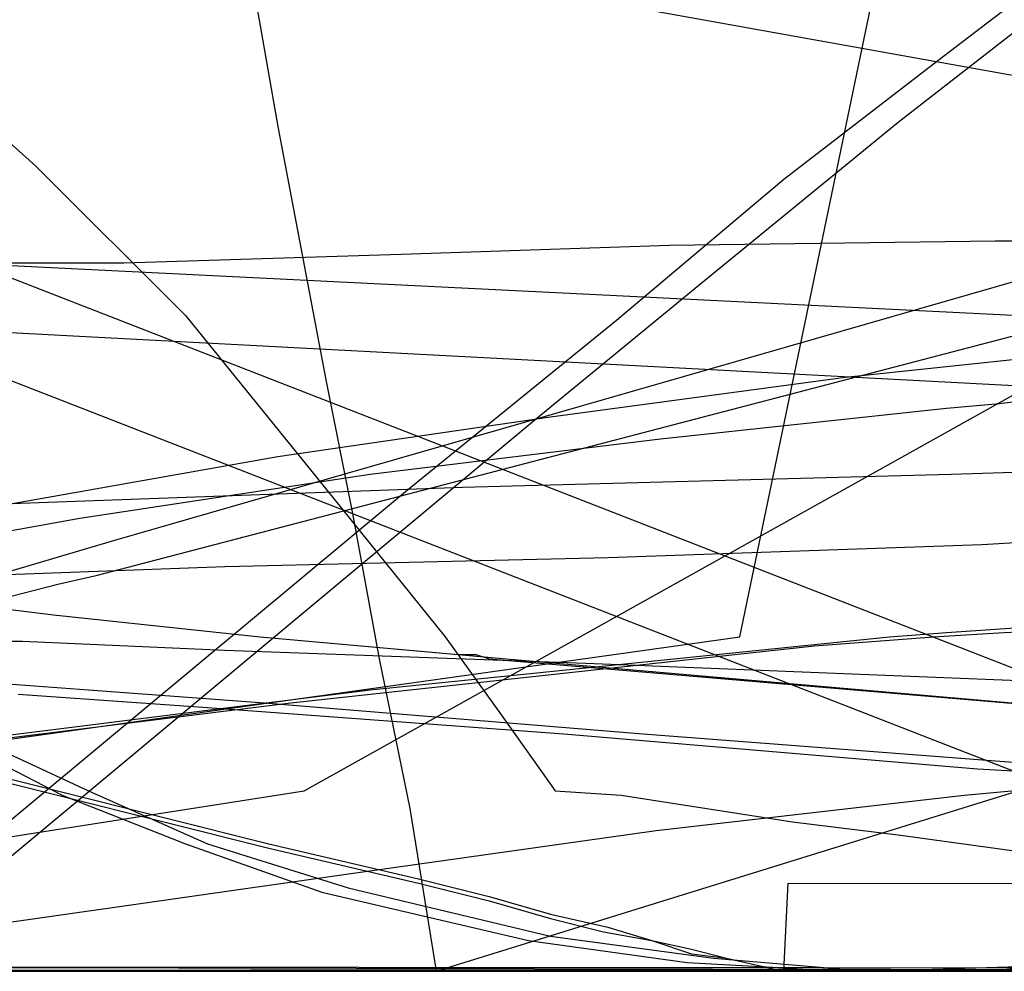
# Model space of a CAD drawing. Header units: millimetres. Extents: x 0 to 1298, y -1 to 755.
# Tile 146 of 179: x 38 to 60, y 0 to 22. Entities that reach past the tile are written whole.
import ezdxf

# ---------------------------------------------------------------- set-up
doc = ezdxf.new("R2010")
doc.units = ezdxf.units.MM
doc.layers.add('1', color=7, linetype='Continuous')

# ---------------------------------------------------------------- blocks, each defined once
blk = doc.blocks.new('PART001')
at = {"layer": '1'}
blk.add_lwpolyline([(0, 0), (707.5, 0), (707.5, 65), (0, 65)], close=True, dxfattribs=at)
blk = doc.blocks.new('PART003')
at = {"layer": '1'}
blk.add_lwpolyline([(0, 0), (300, 0), (300, 40), (0, 40)], close=True, dxfattribs=at)
blk = doc.blocks.new('PART005')
at = {"layer": '1'}
blk.add_lwpolyline([(0, 0), (200, 0), (200, 40), (0, 40)], close=True, dxfattribs=at)
blk = doc.blocks.new('PART006')
at = {"layer": '1'}
blk.add_lwpolyline([(0, 40), (0, 0), (300, 0), (300, 40)], close=True, dxfattribs=at)
blk = doc.blocks.new('PART007')
at = {"layer": '1'}
blk.add_lwpolyline([(36.3, 4.7), (43.5, 2.9), (46.9, 2.1), (48.5, 1.7), (49.9, 1.3), (51.2, 1), (52.2, 0.7), (53.1, 0.5), (53.9, 0.3), (55.2, 0), (55.3, 2), (244.8, 1.9)], dxfattribs=at)
blk = doc.blocks.new('PART009')
at = {"layer": '1'}
blk.add_lwpolyline([(195, 0), (195, 90), (0, 90), (0, 0)], close=True, dxfattribs=at)
blk = doc.blocks.new('PART011')
at = {"layer": '1'}
blk.add_lwpolyline([(361.6, 0), (362.9, 24.9), (1.3, 42.9), (0, 17.9)], close=True, dxfattribs=at)
blk = doc.blocks.new('PART012')
at = {"layer": '1'}
blk.add_lwpolyline([(251.4, 291.7), (195.7, 295.2), (145.5, 298.3), (127.4, 299.4), (109.2, 300.4), (91.1, 301.2), (80.7, 301.5), (73, 301.7), (57.8, 301.9), (42.4, 302), (31.8, 302.1), (21.1, 302.2), (10.7, 302.3), (5.7, 302.4), (0.8, 302.4), (0.2, 56.7), (0, 0), (81, 0), (295.2, 0)], dxfattribs=at)
blk = doc.blocks.new('PART013')
at = {"layer": '1'}
blk.add_lwpolyline([(54.1, 133.2), (0, 140.8), (29.3, 0.1), (81.9, 0)], close=True, dxfattribs=at)
blk = doc.blocks.new('PART017')
at = {"layer": '1'}
blk.add_lwpolyline([(20.7, 135.6), (25.2, 114.1), (29.7, 92.5), (33.9, 71.1), (36.3, 59), (38.5, 47.2), (40.6, 35.8), (41.7, 30.2), (42.7, 24.9), (43.7, 19.2), (44.8, 13.4), (45.4, 10.4), (46, 7.1), (46.7, 3.7), (47.3, 0), (85.7, 11.9), (91.8, 12.9), (97.7, 13.8), (103.4, 14.7), (109, 15.5)], dxfattribs=at)
blk = doc.blocks.new('PART018')
at = {"layer": '1'}
blk.add_lwpolyline([(201.2, 0), (201.2, 68), (0, 68), (0, 0)], close=True, dxfattribs=at)
blk = doc.blocks.new('PART019')
at = {"layer": '1'}
blk.add_lwpolyline([(25.8, 5.6), (40, 9.8), (45.2, 11.3), (83.8, 22.4), (124, 33.8)], dxfattribs=at)
blk = doc.blocks.new('PART020')
at = {"layer": '1'}
blk.add_lwpolyline([(132.3, 0), (132.3, 60.7), (0, 60.7), (0, 0)], close=True, dxfattribs=at)
blk = doc.blocks.new('PART021')
at = {"layer": '1'}
blk.add_lwpolyline([(13.3, 123.5), (13.2, 120.4), (12.9, 114.7), (12.7, 109.9), (12, 102.2), (11.4, 96.1), (10.6, 88.4), (9.6, 80.4), (8.7, 73.9), (7.8, 68.2), (6.4, 59.8), (5.4, 53.6), (4.9, 50.6), (4.4, 47.8), (1, 27.7), (72.1, 0), (155.4, 73.8), (149, 90), (147.6, 93.8), (145.4, 99.3), (141.4, 109.9), (139, 116.3), (136.8, 122.7)], dxfattribs=at)
blk = doc.blocks.new('PART022')
at = {"layer": '1'}
blk.add_lwpolyline([(36.6, 5.4), (39.4, 4.1), (42.1, 2.9), (45.3, 1.9), (49.9, 0.8), (53.6, 0.3), (57.1, 0), (60.3, 0.1), (64.3, 0.4), (66.9, 0.7), (68.1, 0.9), (69.2, 1.1), (72.4, 1.7), (78.5, 2.9), (83.7, 4), (92.4, 5.9), (100.6, 7.7), (105.4, 8.7), (109.9, 9.7)], dxfattribs=at)
blk = doc.blocks.new('PART023')
at = {"layer": '1'}
blk.add_lwpolyline([(162, 0), (162, 207.1), (0, 207.1), (0, 0)], close=True, dxfattribs=at)
blk = doc.blocks.new('PART024')
at = {"layer": '1'}
blk.add_lwpolyline([(80.1, 0), (80.1, 182), (0, 182), (0, 0)], close=True, dxfattribs=at)
blk = doc.blocks.new('PART027')
at = {"layer": '1'}
blk.add_lwpolyline([(105, 0), (105, 105), (0, 105), (0, 0)], close=True, dxfattribs=at)
blk = doc.blocks.new('PART030')
at = {"layer": '1'}
blk.add_lwpolyline([(70, 0), (70, 140), (0, 140), (0, 0)], close=True, dxfattribs=at)
blk = doc.blocks.new('PART033')
at = {"layer": '1'}
blk.add_lwpolyline([(70, 0), (70, 200), (0, 200), (0, 0)], close=True, dxfattribs=at)
blk = doc.blocks.new('PART034')
at = {"layer": '1'}
blk.add_lwpolyline([(70, 200), (0, 200), (0, 0), (70, 0)], close=True, dxfattribs=at)
blk = doc.blocks.new('PART036')
at = {"layer": '1'}
blk.add_lwpolyline([(0, 0), (540, 0), (540, 65), (0, 65)], close=True, dxfattribs=at)
blk = doc.blocks.new('PART038')
at = {"layer": '1'}
blk.add_lwpolyline([(36.3, 20), (38.2, 18.3), (41.6, 14.9), (44.6, 11.2), (47.5, 7.6), (48.8, 5.8), (50, 4.1), (51.5, 4), (55.4, 3.4), (57.8, 3.1), (60, 2.8), (62.1, 2.5), (64.1, 2.3), (68, 1.8), (70.4, 1.6), (72.9, 1.4), (78.2, 0.9), (83.6, 0.6), (89.2, 0.3), (94.9, 0.1), (100.7, 0), (156.4, 0)], dxfattribs=at)
blk = doc.blocks.new('PART040')
at = {"layer": '1'}
blk.add_lwpolyline([(54.2, 7.6), (81.9, 140.9), (29.3, 140.8), (0, 0)], close=True, dxfattribs=at)
blk = doc.blocks.new('PART041')
at = {"layer": '1'}
blk.add_lwpolyline([(312.5, 0), (313.8, 24.9), (1.3, 41.5), (0, 16.5)], close=True, dxfattribs=at)
blk = doc.blocks.new('PART042')
at = {"layer": '1'}
blk.add_lwpolyline([(250.1, 263.5), (0, 263.5), (0.2, 206.8), (0.9, 8.4), (5.3, 8.5), (10.2, 8.5), (15.3, 8.6), (20.6, 8.7), (37.1, 9), (42.5, 9.2), (51.2, 9.4), (59.7, 9.7), (77.9, 10.8), (80.8, 11), (96.1, 12.3), (114.5, 14.1), (132.8, 16), (173.3, 20.5), (218.2, 25.5), (253.2, 29.4)], dxfattribs=at)
blk = doc.blocks.new('PART043')
at = {"layer": '1'}
blk.add_lwpolyline([(0, 156), (15.2, 9.9), (25.8, 10.2), (36.8, 10.6), (47.9, 11), (59, 11.3), (74.7, 11.8), (94.6, 12.6), (95.6, 12.6), (113.7, 13.2), (132.8, 14), (152.5, 15), (172.2, 16.2)], dxfattribs=at)
blk = doc.blocks.new('PART044')
at = {"layer": '1'}
blk.add_lwpolyline([(36.3, 4.6), (43.5, 2.8), (46.9, 2), (48.5, 1.6), (49.9, 1.2), (51.1, 0.9), (52.2, 0.7), (53.1, 0.4), (53.9, 0.3), (55.2, 0), (55.3, 2), (234.7, 1.8)], dxfattribs=at)
blk = doc.blocks.new('PART045')
at = {"layer": '1'}
blk.add_lwpolyline([(22, 4.5), (38.7, 8.8), (39.6, 9), (74.8, 18.2), (140.4, 35.6)], dxfattribs=at)
blk = doc.blocks.new('PART046')
at = {"layer": '1'}
blk.add_lwpolyline([(37.5, 1.1), (45.2, 2.2), (52.3, 3.2), (59.3, 4), (66.9, 4.7), (74.4, 5.3), (83.9, 5.9), (102.9, 6.7), (142.9, 6.7)], dxfattribs=at)
blk = doc.blocks.new('PART047')
at = {"layer": '1'}
blk.add_lwpolyline([(80.2, 0), (80.2, 182), (0, 182), (0, 0)], close=True, dxfattribs=at)
blk = doc.blocks.new('PART048')
at = {"layer": '1'}
blk.add_lwpolyline([(36.1, 5.4), (38.8, 4), (41.6, 2.9), (44.7, 1.8), (49.4, 0.7), (53, 0.2), (56.6, 0), (59.8, 0), (63.8, 0.4), (66.3, 0.7), (67.6, 0.9), (68.6, 1.1), (71.8, 1.6), (77.9, 2.8), (83.2, 4), (91.8, 5.9), (100.1, 7.7), (104.8, 8.7), (109.4, 9.6)], dxfattribs=at)
blk = doc.blocks.new('PART049')
at = {"layer": '1'}
blk.add_lwpolyline([(4.2, 76.3), (4.9, 68.7), (6.7, 45.6), (7.2, 38), (7.7, 30.6), (8.3, 23.5), (8.7, 16.7), (12.1, 16.5), (15.7, 16.4), (23.6, 16.2), (31.9, 16.1), (40.2, 16.1), (46.5, 16.3), (52.6, 16.5), (60, 16.6), (67.4, 16.6), (77.3, 16.5), (87.1, 16.5), (104.2, 17), (121.3, 17.8)], dxfattribs=at)
blk = doc.blocks.new('PART051')
at = {"layer": '1'}
blk.add_lwpolyline([(10.5, 123.1), (11.3, 119), (12.4, 113.2), (13, 109.4), (13.4, 105.8), (13.7, 99.1), (13.7, 91.8), (13.5, 86.3), (13.3, 81.8), (12.9, 76.3), (12.5, 70.6), (12, 65.8), (11.6, 61.7), (10.9, 55.6), (10.3, 51), (7.5, 27.5), (78.1, 0), (153.6, 70.2)], dxfattribs=at)
blk = doc.blocks.new('PART054')
at = {"layer": '1'}
blk.add_lwpolyline([(3.6, 73.6), (2.6, 55.6), (2.1, 46.3), (1.7, 37.5), (1.4, 28.7), (1.2, 24.4), (1, 20.3), (0.9, 16.4), (0.7, 12.7), (0.6, 10.1), (0.4, 7.3), (0.3, 5.8), (0.1, 2.3), (0, 0.3), (4.1, 0.2), (8, 0.2), (15.5, 0.1), (22.7, 0.1), (29.9, 0), (50.6, 0), (71.7, 0.1), (91.3, 0.3), (110.8, 0.4)], dxfattribs=at)
blk = doc.blocks.new('PART056')
at = {"layer": '1'}
blk.add_lwpolyline([(0, 32), (0, 0), (137, 0), (137, 32)], close=True, dxfattribs=at)
blk = doc.blocks.new('PART058')
at = {"layer": '1'}
blk.add_lwpolyline([(174, 70.4), (37, 70.4), (37, 48.2), (17.5, 48.2), (0, 26.1), (0, 19.1), (0.9, 18), (15.1, 0), (174, 0), (174, 18)], close=True, dxfattribs=at)
blk = doc.blocks.new('PART059')
at = {"layer": '1'}
blk.add_lwpolyline([(231.3, 92.5), (37.7, 92.5), (34.1, 92.4), (30, 92.2), (25.7, 91.4), (21.6, 90.2), (17.3, 88.7), (13.3, 86.5), (9.6, 83.8), (7.8, 81.9), (6.2, 80), (4.7, 77.6), (3.5, 75.3), (2.4, 73), (1.4, 70.4), (0.8, 67.8), (0.3, 65.2), (0.1, 63), (0, 60.7), (0, 15), (0, 0), (269, 0)], dxfattribs=at)
blk = doc.blocks.new('PART061')
at = {"layer": '1'}
blk.add_lwpolyline([(33.1, 9.2), (39.2, 10.3), (45.8, 11.3), (52.4, 12.1), (58.9, 12.8), (60.1, 12.9), (62.5, 13.2), (63.6, 13.3), (65.4, 13.4), (65.9, 13.4), (73.6, 13.8), (81.7, 14.1), (92.6, 14.3), (103.6, 14.3), (114.8, 14.2)], dxfattribs=at)
blk = doc.blocks.new('PART062')
at = {"layer": '1'}
blk.add_lwpolyline([(137, 32), (0, 32), (0, 0), (137, 0)], close=True, dxfattribs=at)
blk = doc.blocks.new('PART063')
at = {"layer": '1'}
blk.add_lwpolyline([(268.9, 139.8), (26.9, 139.8), (21.6, 116.1), (18.3, 101.6), (14.7, 86.6), (12.1, 76.4), (10.9, 71.7), (6.8, 56.1), (2.6, 40.9), (0, 31.2), (174, 0)], dxfattribs=at)
blk = doc.blocks.new('PART064')
at = {"layer": '1'}
blk.add_lwpolyline([(36.4, 7.5), (37.9, 7.5), (42.5, 7.3), (50.7, 7), (68.3, 6.3), (78, 5.9), (87.4, 5.5), (94.3, 5.2), (103.8, 4.8), (115.4, 4.2)], dxfattribs=at)
blk = doc.blocks.new('PART065')
at = {"layer": '1'}
blk.add_lwpolyline([(36.4, 7.5), (37.9, 7.5), (42.5, 7.3), (50.7, 7), (68.3, 6.3), (78, 5.9), (87.4, 5.5), (94.3, 5.2), (103.8, 4.8), (115.4, 4.2)], dxfattribs=at)
blk = doc.blocks.new('PART066')
at = {"layer": '1'}
blk.add_lwpolyline([(0, 51.3), (0, 44.3), (17.6, 22.2), (37, 22.2), (37, 0), (174, 0), (174, 70.4), (15.2, 70.4), (0.9, 52.4)], close=True, dxfattribs=at)
blk = doc.blocks.new('PART067')
at = {"layer": '1'}
blk.add_lwpolyline([(4.9, 94.8), (0, 0), (15.9, 5), (18.4, 5.8), (22.8, 7.1), (27.2, 8.2), (31.7, 9.3), (37.5, 10.6), (43.7, 11.7), (49.9, 12.6), (56.6, 13.5), (63.2, 14.2), (64.1, 14.3), (67.1, 14.6), (67.4, 14.6), (68.8, 14.7), (69.7, 14.8), (76.4, 15.2), (82.9, 15.4), (92.7, 15.5), (102.2, 15.5), (110.2, 15.4)], dxfattribs=at)
blk = doc.blocks.new('PART071')
at = {"layer": '1'}
blk.add_lwpolyline([(174, 139.7), (0, 108.6), (2.7, 98.9), (6.8, 83.6), (10.9, 68.1), (12.1, 63.3), (14.7, 53.1), (18.3, 38.2), (21.6, 23.6), (26.9, 0), (268.9, 0)], dxfattribs=at)
blk = doc.blocks.new('PART072')
at = {"layer": '1'}
blk.add_lwpolyline([(245.1, 92.9), (240.7, 93.6), (236.5, 94), (35.6, 94), (31.4, 93.6), (26.9, 92.9), (22.7, 91.7), (18.2, 90.1), (14, 87.7), (10.2, 84.9), (8.2, 82.9), (6.5, 80.8), (4.9, 78.4), (2.5, 73.6), (1.5, 70.9), (0.8, 68.1), (0.3, 65.4), (0.1, 62.8), (0, 60.7), (0, 15), (0, 0), (272, 0)], dxfattribs=at)
blk = doc.blocks.new('PART073')
at = {"layer": '1'}
blk.add_lwpolyline([(231.3, 92.5), (37.8, 92.5), (34.1, 92.4), (30, 92.2), (25.7, 91.4), (21.6, 90.2), (17.4, 88.7), (13.3, 86.5), (9.7, 83.8), (7.8, 81.9), (6.2, 80), (4.7, 77.6), (3.5, 75.3), (2.4, 73), (1.4, 70.4), (0.8, 67.8), (0.3, 65.2), (0.2, 63), (0, 60.7), (0, 15), (0, 0), (269, 0)], dxfattribs=at)
blk = doc.blocks.new('PART074')
at = {"layer": '1'}
blk.add_lwpolyline([(245.1, 92.9), (240.7, 93.6), (236.5, 93.9), (232.8, 94), (39.3, 94), (35.6, 93.9), (31.4, 93.6), (26.9, 92.9), (22.7, 91.7), (18.2, 90.1), (14, 87.7), (10.2, 84.9), (8.2, 82.9), (6.5, 80.8), (4.9, 78.4), (2.5, 73.6), (1.5, 70.8), (0.8, 68.1), (0.3, 65.4), (0.1, 62.8), (0, 60.7), (0, 15), (0, 0), (272, 0)], dxfattribs=at)
blk = doc.blocks.new('PART075')
at = {"layer": '1'}
blk.add_lwpolyline([(3.3, 82.3), (1.4, 45.4), (0, 17.8), (23, 0), (26, 0.7), (31.8, 2.1), (37.9, 3.1), (44.3, 4.1), (151.4, 63.9)], dxfattribs=at)
blk = doc.blocks.new('PART077')
at = {"layer": '1'}
blk.add_lwpolyline([(35, 0), (172, 0), (172, 70), (15.2, 70), (0, 51), (0, 44), (16.8, 23), (35, 23)], close=True, dxfattribs=at)
blk = doc.blocks.new('PART078')
at = {"layer": '1'}
blk.add_lwpolyline([(4.2, 82.6), (0, 0.2), (22.2, 3.4), (33.8, 4.9), (45.8, 6.4), (57.6, 7.6), (58.9, 7.7), (61.9, 7.9), (62.5, 8), (66.4, 8.2), (68, 8.4), (78.7, 8.9), (88.9, 9.2), (99.4, 9.5), (117.2, 9.5)], dxfattribs=at)
blk = doc.blocks.new('PART079')
at = {"layer": '1'}
blk.add_lwpolyline([(169.1, 157.1), (0, 112.6), (1.9, 102.8), (4, 92.3), (6.3, 80.9), (8.5, 69.9), (9.5, 64.5), (9.6, 64), (10.6, 58.8), (11.6, 53.2), (12.9, 45.2), (14.2, 37.3), (15.3, 29.3), (16, 22.8), (16.6, 16.1), (18.1, 0), (505.7, 0)], dxfattribs=at)
blk = doc.blocks.new('PART080')
at = {"layer": '1'}
blk.add_lwpolyline([(140, 0), (140, 32.4), (0, 32.4), (0, 0)], close=True, dxfattribs=at)
blk = doc.blocks.new('PART083')
at = {"layer": '1'}
blk.add_lwpolyline([(29.7, 9.2), (38.6, 8.1), (43.3, 7.6), (47.8, 7.2), (48.2, 7.2), (48.5, 7.1), (65, 5.7), (80.4, 4.8), (84.6, 4.5), (89.1, 4.3), (110, 3.1)], dxfattribs=at)
blk = doc.blocks.new('PART085')
at = {"layer": '1'}
blk.add_lwpolyline([(140, 32.5), (0, 32.4), (0, 0), (140, 0.1)], close=True, dxfattribs=at)
blk = doc.blocks.new('PART086')
at = {"layer": '1'}
blk.add_lwpolyline([(172, 70), (35, 70), (35, 47), (16.8, 47), (0, 26), (0, 18.9), (15.2, 0), (172, 0)], close=True, dxfattribs=at)
blk = doc.blocks.new('PART088')
at = {"layer": '1'}
blk.add_lwpolyline([(245.1, 93.5), (34.1, 93.5), (30.1, 93.2), (25.7, 92.5), (21.7, 91.3), (17.4, 89.8), (13.4, 87.5), (9.7, 84.8), (7.9, 83), (6.2, 81), (4.8, 78.7), (3.5, 76.4), (2.5, 74.1), (1.5, 71.5), (0.8, 68.8), (0.3, 66.3), (0.2, 64.5), (0, 61.7), (0, 16), (0, 0), (279.2, 0)], dxfattribs=at)
blk = doc.blocks.new('PART089')
at = {"layer": '1'}
blk.add_lwpolyline([(246.7, 95), (35.6, 95), (31.4, 94.7), (26.9, 93.9), (22.7, 92.7), (18.3, 91.2), (14.1, 88.8), (10.2, 86), (8.2, 84), (6.5, 81.9), (5, 79.4), (3.7, 77.1), (2.6, 74.7), (1.5, 71.9), (0.9, 69.2), (0.4, 66.5), (0.2, 64.8), (0, 61.7), (0, 16), (0, 0), (282.2, 0)], dxfattribs=at)
blk = doc.blocks.new('PART090')
at = {"layer": '1'}
blk.add_lwpolyline([(246.7, 95), (35.6, 95), (31.4, 94.7), (26.9, 93.9), (22.7, 92.7), (18.3, 91.1), (14.1, 88.8), (10.2, 86), (8.2, 84), (6.5, 81.9), (5, 79.4), (3.7, 77.1), (2.6, 74.7), (1.5, 71.9), (0.9, 69.2), (0.4, 66.4), (0.2, 64.8), (0, 61.7), (0, 16), (0, 0), (282.2, 0)], dxfattribs=at)
blk = doc.blocks.new('PART091')
at = {"layer": '1'}
blk.add_lwpolyline([(4.1, 80.6), (0, 0.2), (20.3, 3.1), (31.9, 4.6), (44, 6.1), (55.9, 7.4), (58.6, 7.6), (60.2, 7.7), (62.4, 7.8), (63.8, 7.9), (65.4, 8), (66.5, 8.1), (76.8, 8.6), (87.4, 9), (97.8, 9.2), (115.7, 9.2)], dxfattribs=at)
blk = doc.blocks.new('PART092')
at = {"layer": '1'}
blk.add_lwpolyline([(245, 93.5), (34.1, 93.5), (30, 93.2), (25.6, 92.4), (21.6, 91.3), (17.3, 89.8), (13.3, 87.5), (9.6, 84.8), (7.8, 82.9), (6.2, 81), (4.7, 78.6), (3.4, 76.3), (2.4, 74.1), (1.4, 71.4), (0.7, 68.8), (0.3, 66.2), (0.1, 64.4), (0, 61.7), (0, 16), (0, 0), (279.1, 0)], dxfattribs=at)
blk = doc.blocks.new('PART093')
at = {"layer": '1'}
blk.add_lwpolyline([(32.1, 8.9), (38.6, 8.1), (43.3, 7.6), (48.9, 7.1), (65, 5.7), (66.1, 5.7), (66.6, 5.6), (66.9, 5.6), (73.5, 5.2), (80.9, 4.7), (84.7, 4.5), (89.1, 4.3), (110.1, 3.1)], dxfattribs=at)
blk = doc.blocks.new('PART095')
at = {"layer": '1'}
blk.add_lwpolyline([(0, 32.4), (0, 0), (140, 0.1), (140, 32.5)], close=True, dxfattribs=at)
blk = doc.blocks.new('PART097')
at = {"layer": '1'}
blk.add_lwpolyline([(0, 32.4), (0, 0), (140, 0), (140, 32.4)], close=True, dxfattribs=at)
blk = doc.blocks.new('PART100')
at = {"layer": '1'}
blk.add_lwpolyline([(147.6, 155), (0, 112.9), (1.6, 104), (1.9, 102), (3.3, 94.4), (4.9, 85.2), (6.4, 76.2), (7.1, 71.4), (7.3, 69.9), (7.7, 67.5), (8, 65.5), (8.2, 64), (8.6, 61.6), (9, 58.1), (10.3, 48.9), (11.4, 40.1), (12.3, 31.4), (12.8, 24.2), (13.3, 17.1), (14.1, 0), (455.5, 0)], dxfattribs=at)
blk = doc.blocks.new('PART101')
at = {"layer": '1'}
blk.add_lwpolyline([(35, 47), (16.8, 47), (0, 26), (0, 19), (15.2, 0), (172, 0.1), (172, 70.1), (35, 70)], close=True, dxfattribs=at)
blk = doc.blocks.new('PART102')
at = {"layer": '1'}
blk.add_lwpolyline([(33.5, 0), (46.6, 10.9), (51.4, 14.8), (55.2, 18), (58.7, 20.7), (67.6, 27.5), (75.9, 33.3), (82.7, 37.7), (88.8, 41.8), (95.3, 45.7), (102.2, 49.9), (108.9, 53.8), (115.8, 57.6), (122.5, 61.1), (161.5, 80.3), (106.7, 80.9), (87.7, 81.5), (68, 81.9), (58.1, 82.4), (47.9, 83), (39.2, 83.5), (30, 84.1), (21.5, 84.8), (0, 86.7)], close=True, dxfattribs=at)
blk = doc.blocks.new('PART104')
at = {"layer": '1'}
blk.add_lwpolyline([(172, 0), (172, 70), (15.2, 70.1), (0, 51.1), (0, 44.1), (16.8, 23.1), (35, 23.1), (35, 0.1)], close=True, dxfattribs=at)
blk = doc.blocks.new('PART106')
at = {"layer": '1'}
blk.add_lwpolyline([(37.8, 6.3), (42, 6), (50.2, 5.4), (59.6, 4.6), (68.5, 4.1), (78.3, 3.5), (87.9, 3.1), (107.5, 2)], dxfattribs=at)
blk = doc.blocks.new('PART107')
at = {"layer": '1'}
blk.add_lwpolyline([(267.3, 0), (267.3, 160.9), (0, 160.9), (0, 0), (133.7, 0)], close=True, dxfattribs=at)
blk = doc.blocks.new('PART108')
at = {"layer": '1'}
blk.add_lwpolyline([(35.3, 6.7), (39.4, 6.4), (43.4, 6.1), (52, 5.4), (61.1, 4.7), (70.1, 4.1), (80, 3.6), (89.4, 3.2), (109, 2.1)], dxfattribs=at)
blk = doc.blocks.new('PART109')
at = {"layer": '1'}
blk.add_lwpolyline([(264.2, 0), (264.2, 159.3), (0, 159.3), (0, 0), (132.1, 0)], close=True, dxfattribs=at)
blk = doc.blocks.new('PART110')
at = {"layer": '1'}
blk.add_lwpolyline([(264.2, 0), (264.2, 159.4), (0, 159.4), (0, 0), (132.1, 0)], close=True, dxfattribs=at)
blk = doc.blocks.new('PART111')
at = {"layer": '1'}
blk.add_lwpolyline([(267.2, 0), (267.2, 160.8), (0, 160.8), (0, 0), (133.6, 0)], close=True, dxfattribs=at)
blk = doc.blocks.new('PART113')
at = {"layer": '1'}
blk.add_lwpolyline([(108.4, 83.4), (89.4, 84), (69.6, 84.4), (59.7, 84.9), (49.5, 85.5), (40.8, 86), (31.7, 86.6), (23.1, 87.3), (0, 89.3), (34.5, 0), (49.5, 12.5), (53.4, 15.7), (57.8, 19.3), (62.3, 22.8), (70.1, 28.7), (74.4, 31.8), (78.3, 34.5), (84.9, 38.8), (91.2, 43), (97.8, 47), (104.5, 51.1), (111.3, 55)], dxfattribs=at)
blk = doc.blocks.new('PART116')
at = {"layer": '1'}
blk.add_lwpolyline([(36.3, 4.7), (43.5, 2.9), (46.9, 2.1), (48.5, 1.7), (49.9, 1.3), (51.2, 1), (52.2, 0.7), (53.1, 0.5), (53.9, 0.3), (55.2, 0), (55.3, 2), (244.8, 1.9)], dxfattribs=at)
blk = doc.blocks.new('PART119')
at = {"layer": '1'}
blk.add_lwpolyline([(361.6, 0), (362.9, 24.9), (1.3, 42.9), (0, 17.9)], close=True, dxfattribs=at)
blk = doc.blocks.new('PART120')
at = {"layer": '1'}
blk.add_lwpolyline([(251.4, 291.7), (195.7, 295.2), (145.5, 298.3), (127.4, 299.4), (109.2, 300.4), (91.1, 301.2), (80.7, 301.5), (73, 301.7), (57.8, 301.9), (42.4, 302), (31.8, 302.1), (21.1, 302.2), (10.7, 302.3), (5.7, 302.4), (0.8, 302.4), (0.2, 56.7), (0, 0), (81, 0), (295.2, 0)], dxfattribs=at)
blk = doc.blocks.new('PART121')
at = {"layer": '1'}
blk.add_lwpolyline([(54.1, 133.2), (0, 140.8), (29.3, 0.1), (81.9, 0)], close=True, dxfattribs=at)
blk = doc.blocks.new('PART125')
at = {"layer": '1'}
blk.add_lwpolyline([(20.7, 135.6), (25.2, 114.1), (29.7, 92.5), (33.9, 71.1), (36.3, 59), (38.5, 47.2), (40.6, 35.8), (41.7, 30.2), (42.7, 24.9), (43.7, 19.2), (44.8, 13.4), (45.4, 10.4), (46, 7.1), (46.7, 3.7), (47.3, 0), (85.7, 11.9), (91.8, 12.9), (97.7, 13.8), (103.4, 14.7), (109, 15.5)], dxfattribs=at)
blk = doc.blocks.new('PART126')
at = {"layer": '1'}
blk.add_lwpolyline([(201.2, 0), (201.2, 68), (0, 68), (0, 0)], close=True, dxfattribs=at)
blk = doc.blocks.new('PART127')
at = {"layer": '1'}
blk.add_lwpolyline([(25.8, 5.6), (40, 9.8), (45.2, 11.3), (83.8, 22.4), (124, 33.8)], dxfattribs=at)
blk = doc.blocks.new('PART128')
at = {"layer": '1'}
blk.add_lwpolyline([(132.3, 0), (132.3, 60.7), (0, 60.7), (0, 0)], close=True, dxfattribs=at)
blk = doc.blocks.new('PART129')
at = {"layer": '1'}
blk.add_lwpolyline([(13.3, 123.5), (13.2, 120.4), (12.9, 114.7), (12.7, 109.9), (12, 102.2), (11.4, 96.1), (10.6, 88.4), (9.6, 80.4), (8.7, 73.9), (7.8, 68.2), (6.4, 59.8), (5.4, 53.6), (4.9, 50.6), (4.4, 47.8), (1, 27.7), (72.1, 0), (155.4, 73.8), (149, 90), (147.6, 93.8), (145.4, 99.3), (141.4, 109.9), (139, 116.3), (136.8, 122.7)], dxfattribs=at)
blk = doc.blocks.new('PART130')
at = {"layer": '1'}
blk.add_lwpolyline([(36.6, 5.4), (39.4, 4.1), (42.1, 2.9), (45.3, 1.9), (49.9, 0.8), (53.6, 0.3), (57.1, 0), (60.3, 0.1), (64.3, 0.4), (66.9, 0.7), (68.1, 0.9), (69.2, 1.1), (72.4, 1.7), (78.5, 2.9), (83.7, 4), (92.4, 5.9), (100.6, 7.7), (105.4, 8.7), (109.9, 9.7)], dxfattribs=at)
blk = doc.blocks.new('PART131')
at = {"layer": '1'}
blk.add_lwpolyline([(80.1, 0), (80.1, 182), (0, 182), (0, 0)], close=True, dxfattribs=at)
blk = doc.blocks.new('PART140')
at = {"layer": '1'}
blk.add_lwpolyline([(36.3, 20), (38.2, 18.3), (41.6, 14.9), (44.6, 11.2), (47.5, 7.6), (48.8, 5.8), (50, 4.1), (51.5, 4), (55.4, 3.4), (57.8, 3.1), (60, 2.8), (62.1, 2.5), (64.1, 2.3), (68, 1.8), (70.4, 1.6), (72.9, 1.4), (78.2, 0.9), (83.6, 0.6), (89.2, 0.3), (94.9, 0.1), (100.7, 0), (156.4, 0)], dxfattribs=at)
blk = doc.blocks.new('PART142')
at = {"layer": '1'}
blk.add_lwpolyline([(54.2, 7.6), (81.9, 140.9), (29.3, 140.8), (0, 0)], close=True, dxfattribs=at)
blk = doc.blocks.new('PART143')
at = {"layer": '1'}
blk.add_lwpolyline([(312.5, 0), (313.8, 24.9), (1.3, 41.5), (0, 16.5)], close=True, dxfattribs=at)
blk = doc.blocks.new('PART144')
at = {"layer": '1'}
blk.add_lwpolyline([(250.1, 263.5), (0, 263.5), (0.2, 206.8), (0.9, 8.4), (5.3, 8.5), (10.2, 8.5), (15.3, 8.6), (20.6, 8.7), (37.1, 9), (42.5, 9.2), (51.2, 9.4), (59.7, 9.7), (77.9, 10.8), (80.8, 11), (96.1, 12.3), (114.5, 14.1), (132.8, 16), (173.3, 20.5), (218.2, 25.5), (253.2, 29.4)], dxfattribs=at)
blk = doc.blocks.new('PART145')
at = {"layer": '1'}
blk.add_lwpolyline([(0, 156), (15.2, 9.9), (25.8, 10.2), (36.8, 10.6), (47.9, 11), (59, 11.3), (74.7, 11.8), (94.6, 12.6), (95.6, 12.6), (113.7, 13.2), (132.8, 14), (152.5, 15), (172.2, 16.2)], dxfattribs=at)
blk = doc.blocks.new('PART146')
at = {"layer": '1'}
blk.add_lwpolyline([(36.3, 4.6), (43.5, 2.8), (46.9, 2), (48.5, 1.6), (49.9, 1.2), (51.1, 0.9), (52.2, 0.7), (53.1, 0.4), (53.9, 0.3), (55.2, 0), (55.3, 2), (234.7, 1.8)], dxfattribs=at)
blk = doc.blocks.new('PART147')
at = {"layer": '1'}
blk.add_lwpolyline([(22, 4.5), (38.7, 8.8), (39.6, 9), (74.8, 18.2), (140.4, 35.6)], dxfattribs=at)
blk = doc.blocks.new('PART148')
at = {"layer": '1'}
blk.add_lwpolyline([(37.5, 1.1), (45.2, 2.2), (52.3, 3.2), (59.3, 4), (66.9, 4.7), (74.4, 5.3), (83.9, 5.9), (102.9, 6.7), (142.9, 6.7)], dxfattribs=at)
blk = doc.blocks.new('PART149')
at = {"layer": '1'}
blk.add_lwpolyline([(36.1, 5.4), (38.8, 4), (41.6, 2.9), (44.7, 1.8), (49.4, 0.7), (53, 0.2), (56.6, 0), (59.8, 0), (63.8, 0.4), (66.3, 0.7), (67.6, 0.9), (68.6, 1.1), (71.8, 1.6), (77.9, 2.8), (83.2, 4), (91.8, 5.9), (100.1, 7.7), (104.8, 8.7), (109.4, 9.6)], dxfattribs=at)
blk = doc.blocks.new('PART150')
at = {"layer": '1'}
blk.add_lwpolyline([(4.2, 76.3), (4.9, 68.7), (6.7, 45.6), (7.2, 38), (7.7, 30.6), (8.3, 23.5), (8.7, 16.7), (12.1, 16.5), (15.7, 16.4), (23.6, 16.2), (31.9, 16.1), (40.2, 16.1), (46.5, 16.3), (52.6, 16.5), (60, 16.6), (67.4, 16.6), (77.3, 16.5), (87.1, 16.5), (104.2, 17), (121.3, 17.8)], dxfattribs=at)
blk = doc.blocks.new('PART152')
at = {"layer": '1'}
blk.add_lwpolyline([(10.5, 123.1), (11.3, 119), (12.4, 113.2), (13, 109.4), (13.4, 105.8), (13.7, 99.1), (13.7, 91.8), (13.5, 86.3), (13.3, 81.8), (12.9, 76.3), (12.5, 70.6), (12, 65.8), (11.6, 61.7), (10.9, 55.6), (10.3, 51), (9.8, 46.8), (7.5, 27.5), (78.1, 0), (153.6, 70.2)], dxfattribs=at)
blk = doc.blocks.new('PART155')
at = {"layer": '1'}
blk.add_lwpolyline([(3.6, 73.6), (2.6, 55.6), (2.1, 46.3), (1.7, 37.5), (1.4, 28.7), (1.2, 24.4), (1, 20.3), (0.9, 16.4), (0.7, 12.7), (0.6, 10.1), (0.4, 7.3), (0.3, 5.8), (0.1, 2.3), (0, 0.3), (4.1, 0.2), (8, 0.2), (15.5, 0.1), (22.7, 0.1), (29.9, 0), (50.6, 0), (71.7, 0.1), (91.3, 0.3), (110.8, 0.4)], dxfattribs=at)
blk = doc.blocks.new('PART158')
at = {"layer": '1'}
blk.add_lwpolyline([(174, 70.4), (37, 70.4), (37, 48.2), (17.5, 48.2), (0, 26.1), (0, 19.1), (0.9, 18), (15.1, 0), (174, 0), (174, 18)], close=True, dxfattribs=at)
blk = doc.blocks.new('PART159')
at = {"layer": '1'}
blk.add_lwpolyline([(231.3, 92.5), (37.7, 92.5), (34.1, 92.4), (30, 92.2), (25.7, 91.4), (21.6, 90.2), (17.3, 88.7), (13.3, 86.5), (9.6, 83.8), (7.8, 81.9), (6.2, 80), (4.7, 77.6), (3.5, 75.3), (2.4, 73), (1.4, 70.4), (0.8, 67.8), (0.3, 65.2), (0.1, 63), (0, 60.7), (0, 15), (0, 0), (269, 0)], dxfattribs=at)
blk = doc.blocks.new('PART161')
at = {"layer": '1'}
blk.add_lwpolyline([(33.1, 9.2), (39.2, 10.3), (45.8, 11.3), (52.4, 12.1), (58.9, 12.8), (60.1, 12.9), (62.5, 13.2), (63.6, 13.3), (65.4, 13.4), (65.9, 13.4), (73.6, 13.8), (81.7, 14.1), (92.6, 14.3), (103.6, 14.3), (114.8, 14.2)], dxfattribs=at)
blk = doc.blocks.new('PART162')
at = {"layer": '1'}
blk.add_lwpolyline([(268.9, 139.8), (26.9, 139.8), (21.6, 116.1), (18.3, 101.6), (14.7, 86.6), (12.1, 76.4), (10.9, 71.7), (6.8, 56.1), (2.6, 40.9), (0, 31.2), (174, 0)], dxfattribs=at)
blk = doc.blocks.new('PART163')
at = {"layer": '1'}
blk.add_lwpolyline([(36.4, 7.5), (37.9, 7.5), (42.5, 7.3), (50.7, 7), (68.3, 6.3), (78, 5.9), (87.4, 5.5), (94.3, 5.2), (103.8, 4.8), (115.4, 4.2)], dxfattribs=at)
blk = doc.blocks.new('PART164')
at = {"layer": '1'}
blk.add_lwpolyline([(36.4, 7.5), (37.9, 7.5), (42.5, 7.3), (50.7, 7), (68.3, 6.3), (78, 5.9), (87.4, 5.5), (94.3, 5.2), (103.8, 4.8), (115.4, 4.2)], dxfattribs=at)
blk = doc.blocks.new('PART165')
at = {"layer": '1'}
blk.add_lwpolyline([(0, 51.3), (0, 44.3), (17.6, 22.2), (37, 22.2), (37, 0), (174, 0), (174, 70.4), (15.2, 70.4), (0.9, 52.4)], close=True, dxfattribs=at)
blk = doc.blocks.new('PART166')
at = {"layer": '1'}
blk.add_lwpolyline([(4.9, 94.8), (0, 0), (15.9, 5), (18.4, 5.8), (22.8, 7.1), (27.2, 8.2), (31.7, 9.3), (37.5, 10.6), (43.7, 11.7), (49.9, 12.6), (56.6, 13.5), (63.2, 14.2), (64.1, 14.3), (67.1, 14.6), (67.4, 14.6), (68.8, 14.7), (69.7, 14.8), (76.4, 15.2), (82.9, 15.4), (92.7, 15.5), (102.2, 15.5), (110.2, 15.4)], dxfattribs=at)
blk = doc.blocks.new('PART170')
at = {"layer": '1'}
blk.add_lwpolyline([(174, 139.7), (0, 108.6), (2.7, 98.9), (6.8, 83.6), (10.9, 68.1), (12.1, 63.3), (14.7, 53.1), (18.3, 38.2), (21.6, 23.6), (26.9, 0), (268.9, 0)], dxfattribs=at)
blk = doc.blocks.new('PART171')
at = {"layer": '1'}
blk.add_lwpolyline([(245.1, 92.9), (240.7, 93.6), (236.5, 94), (35.6, 94), (31.4, 93.6), (26.9, 92.9), (22.7, 91.7), (18.2, 90.1), (14, 87.7), (10.2, 84.9), (8.2, 82.9), (6.5, 80.8), (4.9, 78.4), (2.5, 73.6), (1.5, 70.9), (0.8, 68.1), (0.3, 65.4), (0.1, 62.8), (0, 60.7), (0, 15), (0, 0), (272, 0)], dxfattribs=at)
blk = doc.blocks.new('PART172')
at = {"layer": '1'}
blk.add_lwpolyline([(231.3, 92.5), (37.8, 92.5), (34.1, 92.4), (30, 92.2), (25.7, 91.4), (21.6, 90.2), (17.4, 88.7), (13.3, 86.5), (9.7, 83.8), (7.8, 81.9), (6.2, 80), (4.7, 77.6), (3.5, 75.3), (2.4, 73), (1.4, 70.4), (0.8, 67.8), (0.3, 65.2), (0.2, 63), (0, 60.7), (0, 15), (0, 0), (269, 0)], dxfattribs=at)
blk = doc.blocks.new('PART173')
at = {"layer": '1'}
blk.add_lwpolyline([(245.1, 92.9), (240.7, 93.6), (236.5, 93.9), (232.8, 94), (39.3, 94), (35.6, 93.9), (31.4, 93.6), (26.9, 92.9), (22.7, 91.7), (18.2, 90.1), (14, 87.7), (10.2, 84.9), (8.2, 82.9), (6.5, 80.8), (4.9, 78.4), (2.5, 73.6), (1.5, 70.8), (0.8, 68.1), (0.3, 65.4), (0.1, 62.8), (0, 60.7), (0, 15), (0, 0), (272, 0)], dxfattribs=at)
blk = doc.blocks.new('PART174')
at = {"layer": '1'}
blk.add_lwpolyline([(3.3, 82.3), (1.4, 45.4), (0, 17.8), (23, 0), (26, 0.7), (31.8, 2.1), (37.9, 3.1), (44.3, 4.1), (151.4, 63.9)], dxfattribs=at)
blk = doc.blocks.new('PART176')
at = {"layer": '1'}
blk.add_lwpolyline([(35, 0), (172, 0), (172, 70), (15.2, 70), (0, 51), (0, 44), (16.8, 23), (35, 23)], close=True, dxfattribs=at)
blk = doc.blocks.new('PART177')
at = {"layer": '1'}
blk.add_lwpolyline([(4.2, 82.6), (0, 0.2), (22.2, 3.4), (33.8, 4.9), (45.8, 6.4), (57.6, 7.6), (58.9, 7.7), (61.9, 7.9), (62.5, 8), (66.4, 8.2), (68, 8.4), (78.7, 8.9), (88.9, 9.2), (99.4, 9.5), (117.2, 9.5)], dxfattribs=at)
blk = doc.blocks.new('PART178')
at = {"layer": '1'}
blk.add_lwpolyline([(169.1, 157.1), (0, 112.6), (1.9, 102.8), (4, 92.3), (6.3, 80.9), (8.5, 69.9), (9.5, 64.5), (9.6, 64), (10.6, 58.8), (11.6, 53.2), (12.9, 45.2), (14.2, 37.3), (15.3, 29.3), (16, 22.8), (16.6, 16.1), (18.1, 0), (505.7, 0)], dxfattribs=at)
blk = doc.blocks.new('PART181')
at = {"layer": '1'}
blk.add_lwpolyline([(30.5, 9.1), (38.6, 8.1), (43.3, 7.6), (47.8, 7.2), (48.2, 7.2), (48.5, 7.1), (65, 5.7), (80.4, 4.8), (84.6, 4.5), (89.1, 4.3), (110, 3.1)], dxfattribs=at)
blk = doc.blocks.new('PART183')
at = {"layer": '1'}
blk.add_lwpolyline([(172, 70), (35, 70), (35, 47), (16.8, 47), (0, 26), (0, 18.9), (15.2, 0), (172, 0)], close=True, dxfattribs=at)
blk = doc.blocks.new('PART185')
at = {"layer": '1'}
blk.add_lwpolyline([(245.1, 93.5), (34.1, 93.5), (30.1, 93.2), (25.7, 92.5), (21.7, 91.3), (17.4, 89.8), (13.4, 87.5), (9.7, 84.8), (7.9, 83), (6.2, 81), (4.8, 78.7), (3.5, 76.4), (2.5, 74.1), (1.5, 71.5), (0.8, 68.8), (0.3, 66.3), (0.2, 64.5), (0, 61.7), (0, 16), (0, 0), (279.2, 0)], dxfattribs=at)
blk = doc.blocks.new('PART186')
at = {"layer": '1'}
blk.add_lwpolyline([(246.7, 95), (35.6, 95), (31.4, 94.7), (26.9, 93.9), (22.7, 92.7), (18.3, 91.2), (14.1, 88.8), (10.2, 86), (8.2, 84), (6.5, 81.9), (5, 79.4), (3.7, 77.1), (2.6, 74.7), (1.5, 71.9), (0.9, 69.2), (0.4, 66.5), (0.2, 64.8), (0, 61.7), (0, 16), (0, 0), (282.2, 0)], dxfattribs=at)
blk = doc.blocks.new('PART187')
at = {"layer": '1'}
blk.add_lwpolyline([(246.7, 95), (35.6, 95), (31.4, 94.7), (26.9, 93.9), (22.7, 92.7), (18.3, 91.1), (14.1, 88.8), (10.2, 86), (8.2, 84), (6.5, 81.9), (5, 79.4), (3.7, 77.1), (2.6, 74.7), (1.5, 71.9), (0.9, 69.2), (0.4, 66.4), (0.2, 64.8), (0, 61.7), (0, 16), (0, 0), (282.2, 0)], dxfattribs=at)
blk = doc.blocks.new('PART188')
at = {"layer": '1'}
blk.add_lwpolyline([(4.1, 80.6), (0, 0.2), (20.3, 3.1), (31.9, 4.6), (44, 6.1), (55.9, 7.4), (58.6, 7.6), (60.2, 7.7), (62.4, 7.8), (63.8, 7.9), (65.4, 8), (66.5, 8.1), (76.8, 8.6), (87.4, 9), (97.8, 9.2), (115.7, 9.2)], dxfattribs=at)
blk = doc.blocks.new('PART189')
at = {"layer": '1'}
blk.add_lwpolyline([(245, 93.5), (34.1, 93.5), (30, 93.2), (25.6, 92.4), (21.6, 91.3), (17.3, 89.8), (13.3, 87.5), (9.6, 84.8), (7.8, 82.9), (6.2, 81), (4.7, 78.6), (3.4, 76.3), (2.4, 74.1), (1.4, 71.4), (0.7, 68.8), (0.3, 66.2), (0.1, 64.4), (0, 61.7), (0, 16), (0, 0), (279.1, 0)], dxfattribs=at)
blk = doc.blocks.new('PART190')
at = {"layer": '1'}
blk.add_lwpolyline([(32.1, 8.9), (38.6, 8.1), (43.3, 7.6), (48.9, 7.1), (65, 5.7), (66.1, 5.7), (66.6, 5.6), (66.9, 5.6), (73.5, 5.2), (80.9, 4.7), (84.7, 4.5), (89.1, 4.3), (110.1, 3.1)], dxfattribs=at)
blk = doc.blocks.new('PART195')
at = {"layer": '1'}
blk.add_lwpolyline([(147.6, 155), (0, 112.9), (1.6, 104), (1.9, 102), (3.3, 94.4), (4.9, 85.2), (6.4, 76.2), (7.1, 71.4), (7.3, 69.9), (7.7, 67.5), (8, 65.5), (8.2, 64), (8.6, 61.6), (9, 58.1), (10.3, 48.9), (11.4, 40.1), (12.3, 31.4), (12.8, 24.2), (13.3, 17.1), (14.1, 0), (455.5, 0)], dxfattribs=at)
blk = doc.blocks.new('PART196')
at = {"layer": '1'}
blk.add_lwpolyline([(35, 47), (16.8, 47), (0, 26), (0, 19), (15.2, 0), (172, 0.1), (172, 70.1), (35, 70)], close=True, dxfattribs=at)
blk = doc.blocks.new('PART197')
at = {"layer": '1'}
blk.add_lwpolyline([(33.5, 0), (46.6, 10.9), (51.4, 14.8), (55.2, 18), (58.7, 20.7), (67.6, 27.5), (75.9, 33.3), (82.7, 37.7), (88.8, 41.8), (95.3, 45.7), (102.2, 49.9), (108.9, 53.8), (115.8, 57.6), (122.5, 61.1), (161.5, 80.3), (106.7, 80.9), (87.7, 81.5), (68, 81.9), (58.1, 82.4), (47.9, 83), (39.2, 83.5), (30, 84.1), (21.5, 84.8), (0, 86.7)], close=True, dxfattribs=at)
blk = doc.blocks.new('PART199')
at = {"layer": '1'}
blk.add_lwpolyline([(172, 0), (172, 70), (15.2, 70.1), (0, 51.1), (0, 44.1), (16.8, 23.1), (35, 23.1), (35, 0.1)], close=True, dxfattribs=at)
blk = doc.blocks.new('PART201')
at = {"layer": '1'}
blk.add_lwpolyline([(37.8, 6.3), (42, 6), (50.2, 5.4), (59.6, 4.6), (68.5, 4.1), (78.3, 3.5), (87.9, 3.1), (107.5, 2)], dxfattribs=at)
blk = doc.blocks.new('PART202')
at = {"layer": '1'}
blk.add_lwpolyline([(267.3, 0), (267.3, 160.9), (0, 160.9), (0, 0), (133.7, 0)], close=True, dxfattribs=at)
blk = doc.blocks.new('PART203')
at = {"layer": '1'}
blk.add_lwpolyline([(35.3, 6.7), (39.4, 6.4), (43.4, 6.1), (52, 5.4), (61.1, 4.7), (70.1, 4.1), (80, 3.6), (89.4, 3.2), (109, 2.1)], dxfattribs=at)
blk = doc.blocks.new('PART205')
at = {"layer": '1'}
blk.add_lwpolyline([(108.4, 83.4), (89.4, 84), (69.6, 84.4), (59.7, 84.9), (49.5, 85.5), (40.8, 86), (31.7, 86.6), (23.1, 87.3), (0, 89.3), (34.5, 0), (49.5, 12.5), (53.4, 15.7), (57.8, 19.3), (62.3, 22.8), (70.1, 28.7), (74.4, 31.8), (78.3, 34.5), (84.9, 38.8), (91.2, 43), (97.8, 47), (104.5, 51.1), (111.3, 55)], dxfattribs=at)

msp = doc.modelspace()

# ---------------------------------------------------------------- block references
for name in ['PART021', 'PART129', 'PART051', 'PART152', 'PART012', 'PART120', 'PART017', 'PART125', 'PART043', 'PART145', 'PART042', 'PART144', 'PART022', 'PART130', 'PART048', 'PART149', 'PART019', 'PART127', 'PART023', 'PART045', 'PART147', 'PART033', 'PART034', 'PART024', 'PART047', 'PART131', 'PART054', 'PART155', 'PART107', 'PART202', 'PART111', 'PART049', 'PART150', 'PART110', 'PART109', 'PART079', 'PART178', 'PART100', 'PART195', 'PART038', 'PART140', 'PART040', 'PART142', 'PART013', 'PART121', 'PART030', 'PART063', 'PART162', 'PART071', 'PART170', 'PART046', 'PART148', 'PART027', 'PART089', 'PART090', 'PART186', 'PART187', 'PART067', 'PART166', 'PART072', 'PART074', 'PART171', 'PART173', 'PART088', 'PART092', 'PART185', 'PART189', 'PART059', 'PART073', 'PART159', 'PART172', 'PART009', 'PART113', 'PART205', 'PART102', 'PART197', 'PART078', 'PART177', 'PART075', 'PART174', 'PART091', 'PART188', 'PART061', 'PART161', 'PART058', 'PART066', 'PART158', 'PART165', 'PART101', 'PART104', 'PART196', 'PART199', 'PART077', 'PART086', 'PART176', 'PART183', 'PART018', 'PART126', 'PART001', 'PART036', 'PART065', 'PART164', 'PART064', 'PART163', 'PART020', 'PART128', 'PART108', 'PART203', 'PART083', 'PART093', 'PART181', 'PART190', 'PART106', 'PART201', 'PART007', 'PART116', 'PART044', 'PART146', 'PART011', 'PART119', 'PART041', 'PART143', 'PART003', 'PART005', 'PART006', 'PART085', 'PART095', 'PART080', 'PART097', 'PART056', 'PART062']:
    msp.add_blockref(name, (0, 0))

doc.saveas('drawing.dxf')
